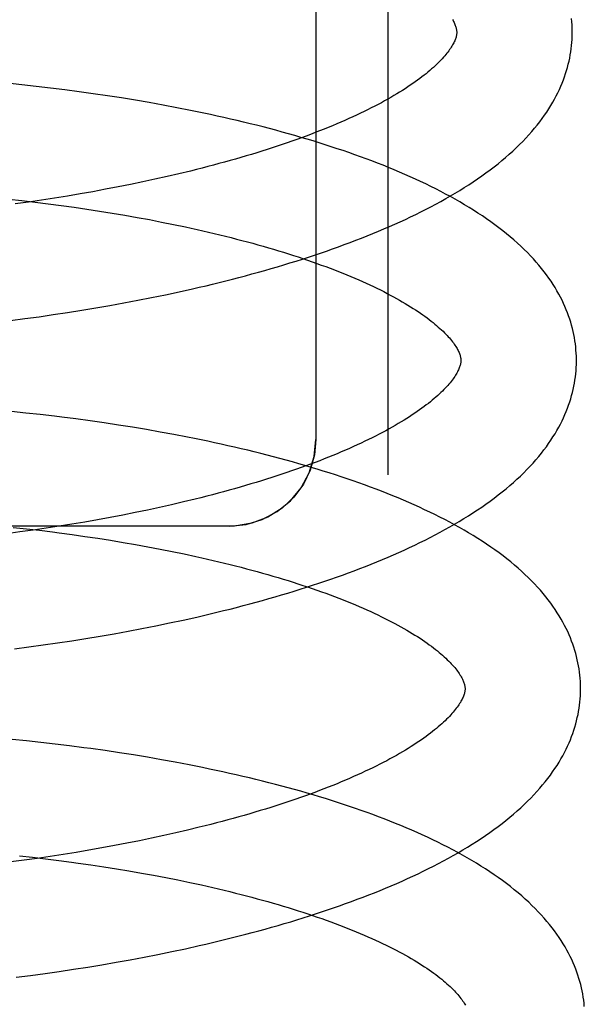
# Model space of a CAD drawing. Header units: inches. Extents: x 0 to 215, y 0 to 139.
# Tile 34 of 101: x 35.7716 to 35.8694, y 53.1208 to 53.2912. Entities that reach past the tile are written whole.
import ezdxf

# ---------------------------------------------------------------- set-up
doc = ezdxf.new("R2010")
doc.units = ezdxf.units.IN
doc.header["$LTSCALE"] = 11.804375
doc.header["$MEASUREMENT"] = 0
doc.linetypes.add('HIDDEN', pattern=[0.2, 0.1, -0.1])
doc.layers.add('DEFAULT_2', color=8, linetype='HIDDEN')

msp = doc.modelspace()

# ---------------------------------------------------------------- linework, layer by layer
at = {"layer": 'DEFAULT_2', "color": 8, "linetype": 'HIDDEN'}
for p, q in [((35.83539, 53.40176), (35.83539, 53.21243)), ((35.82289, 53.39145), (35.82289, 53.21854)), ((35.77203, 53.27992), (35.76954, 53.28018)), ((35.77451, 53.27965), (35.77203, 53.27992)), ((35.77699, 53.27936), (35.77451, 53.27965)), ((35.77946, 53.27905), (35.77699, 53.27936)), ((35.78192, 53.27872), (35.77946, 53.27905)), ((35.78437, 53.27838), (35.78192, 53.27872)), ((35.78682, 53.27802), (35.78437, 53.27838)), ((35.78925, 53.27764), (35.78682, 53.27802)), ((35.79167, 53.27725), (35.78925, 53.27764)), ((35.79407, 53.27684), (35.79167, 53.27725)), ((35.79646, 53.27641), (35.79407, 53.27684)), ((35.79883, 53.27596), (35.79646, 53.27641)), ((35.79714, 53.26404), (35.79506, 53.26357)), ((35.79919, 53.26451), (35.79714, 53.26404)), ((35.80122, 53.265), (35.79919, 53.26451)), ((35.78868, 53.26225), (35.78651, 53.26184)), ((35.79083, 53.26268), (35.78868, 53.26225)), ((35.79296, 53.26312), (35.79083, 53.26268)), ((35.79506, 53.26357), (35.79296, 53.26312)), ((35.77989, 53.26068), (35.77766, 53.26032)), ((35.78212, 53.26105), (35.77989, 53.26068)), ((35.78432, 53.26143), (35.78212, 53.26105)), ((35.78651, 53.26184), (35.78432, 53.26143)), ((35.76975, 53.26014), (35.77203, 53.25989)), ((35.77315, 53.25964), (35.77088, 53.25933)), ((35.77203, 53.25989), (35.7743, 53.25962)), ((35.77541, 53.25997), (35.77315, 53.25964)), ((35.7743, 53.25962), (35.77656, 53.25934)), ((35.77766, 53.26032), (35.77541, 53.25997)), ((35.77656, 53.25934), (35.77881, 53.25905)), ((35.77881, 53.25905), (35.78105, 53.25874)), ((35.78105, 53.25874), (35.78327, 53.25842)), ((35.78327, 53.25842), (35.78548, 53.25808)), ((35.78548, 53.25808), (35.78767, 53.25773)), ((35.78767, 53.25773), (35.78984, 53.25736)), ((35.78984, 53.25736), (35.79198, 53.25698)), ((35.79198, 53.25698), (35.79411, 53.25659)), ((35.79411, 53.25659), (35.79621, 53.25618)), ((35.79621, 53.25618), (35.79829, 53.25577)), ((35.79448, 53.2431), (35.79686, 53.24359)), ((35.79686, 53.24359), (35.79922, 53.2441)), ((35.79922, 53.2441), (35.80156, 53.24462)), ((35.78482, 53.24131), (35.78725, 53.24173)), ((35.78725, 53.24173), (35.78968, 53.24217)), ((35.78968, 53.24217), (35.79209, 53.24263)), ((35.79209, 53.24263), (35.79448, 53.2431)), ((35.77499, 53.2398), (35.77746, 53.24015)), ((35.77746, 53.24015), (35.77992, 53.24052)), ((35.77992, 53.24052), (35.78237, 53.24091)), ((35.78237, 53.24091), (35.78482, 53.24131)), ((35.77003, 53.23914), (35.77251, 53.23946)), ((35.77251, 53.23946), (35.77499, 53.2398)), ((35.77272, 53.22313), (35.77023, 53.22339)), ((35.7752, 53.22286), (35.77272, 53.22313)), ((35.78138, 53.2221), (35.77891, 53.22242)), ((35.78384, 53.22177), (35.78138, 53.2221)), ((35.78629, 53.22142), (35.78384, 53.22177)), ((35.78873, 53.22105), (35.78629, 53.22142)), ((35.79115, 53.22066), (35.78873, 53.22105)), ((35.79357, 53.22026), (35.79115, 53.22066)), ((35.79596, 53.21984), (35.79357, 53.22026)), ((35.79835, 53.2194), (35.79596, 53.21984)), ((35.79999, 53.20774), (35.79794, 53.20726)), ((35.80201, 53.20823), (35.79999, 53.20774)), ((35.79376, 53.20634), (35.79163, 53.2059)), ((35.79586, 53.2068), (35.79376, 53.20634)), ((35.79794, 53.20726), (35.79586, 53.2068)), ((35.78291, 53.20427), (35.78069, 53.2039)), ((35.78512, 53.20466), (35.78291, 53.20427)), ((35.78731, 53.20506), (35.78512, 53.20466)), ((35.78948, 53.20547), (35.78731, 53.20506)), ((35.79163, 53.2059), (35.78948, 53.20547)), ((35.80789, 53.20354), (35.58789, 53.20354)), ((35.77168, 53.20255), (35.7694, 53.20225)), ((35.77053, 53.20334), (35.77281, 53.20309)), ((35.77395, 53.20286), (35.77168, 53.20255)), ((35.77281, 53.20309), (35.77508, 53.20283)), ((35.77621, 53.20319), (35.77395, 53.20286)), ((35.77846, 53.20354), (35.77621, 53.20319)), ((35.78069, 53.2039), (35.77846, 53.20354)), ((35.77847, 53.2024), (35.78071, 53.2021)), ((35.78071, 53.2021), (35.78294, 53.20178)), ((35.78294, 53.20178), (35.78516, 53.20145)), ((35.78516, 53.20145), (35.78736, 53.20111)), ((35.78736, 53.20111), (35.78954, 53.20075)), ((35.78954, 53.20075), (35.7917, 53.20037)), ((35.7917, 53.20037), (35.79384, 53.19999)), ((35.79384, 53.19999), (35.79595, 53.19959)), ((35.79595, 53.19959), (35.79804, 53.19917)), ((35.79804, 53.19917), (35.8001, 53.19875)), ((35.79758, 53.1868), (35.79994, 53.1873)), ((35.79994, 53.1873), (35.80228, 53.18783)), ((35.7904, 53.18538), (35.79281, 53.18584)), ((35.79281, 53.18584), (35.7952, 53.18631)), ((35.7952, 53.18631), (35.79758, 53.1868)), ((35.78064, 53.18373), (35.7831, 53.18412)), ((35.7831, 53.18412), (35.78554, 53.18452)), ((35.78554, 53.18452), (35.78797, 53.18494)), ((35.78797, 53.18494), (35.7904, 53.18538)), ((35.77076, 53.18235), (35.77323, 53.18267)), ((35.77323, 53.18267), (35.77571, 53.183)), ((35.77571, 53.183), (35.77818, 53.18336)), ((35.77818, 53.18336), (35.78064, 53.18373)), ((35.7728, 53.16641), (35.77031, 53.16666)), ((35.7753, 53.16614), (35.7728, 53.16641)), ((35.77779, 53.16585), (35.7753, 53.16614)), ((35.78027, 53.16555), (35.77779, 53.16585)), ((35.78644, 53.16471), (35.78398, 53.16506)), ((35.78889, 53.16434), (35.78644, 53.16471)), ((35.79133, 53.16396), (35.78889, 53.16434)), ((35.79376, 53.16356), (35.79133, 53.16396)), ((35.79617, 53.16314), (35.79376, 53.16356)), ((35.79857, 53.1627), (35.79617, 53.16314)), ((35.80273, 53.15144), (35.80071, 53.15095)), ((35.79658, 53.15), (35.79448, 53.14955)), ((35.79866, 53.15047), (35.79658, 53.15)), ((35.80071, 53.15095), (35.79866, 53.15047)), ((35.78803, 53.14827), (35.78584, 53.14787)), ((35.7902, 53.14868), (35.78803, 53.14827)), ((35.79235, 53.14911), (35.7902, 53.14868)), ((35.79448, 53.14955), (35.79235, 53.14911)), ((35.77159, 53.14651), (35.77387, 53.14626)), ((35.77692, 53.1464), (35.77466, 53.14607)), ((35.77917, 53.14675), (35.77692, 53.1464)), ((35.78141, 53.14711), (35.77917, 53.14675)), ((35.78363, 53.14748), (35.78141, 53.14711)), ((35.78584, 53.14787), (35.78363, 53.14748)), ((35.77239, 53.14576), (35.77012, 53.14546)), ((35.77466, 53.14607), (35.77239, 53.14576)), ((35.77387, 53.14626), (35.77613, 53.14599)), ((35.77613, 53.14599), (35.77839, 53.14571)), ((35.78175, 53.14526), (35.78397, 53.14495)), ((35.78397, 53.14495), (35.78618, 53.14461)), ((35.78618, 53.14461), (35.78837, 53.14427)), ((35.78837, 53.14427), (35.79055, 53.14391)), ((35.79055, 53.14391), (35.7927, 53.14353)), ((35.7927, 53.14353), (35.79483, 53.14314)), ((35.79483, 53.14314), (35.79693, 53.14274)), ((35.79693, 53.14274), (35.79901, 53.14233)), ((35.79901, 53.14233), (35.80107, 53.1419)), ((35.80034, 53.13044), (35.80269, 53.13097)), ((35.79317, 53.12898), (35.79558, 53.12945)), ((35.79558, 53.12945), (35.79797, 53.12994)), ((35.79797, 53.12994), (35.80034, 53.13044)), ((35.78343, 53.12726), (35.78588, 53.12766)), ((35.78588, 53.12766), (35.78833, 53.12808)), ((35.78833, 53.12808), (35.79076, 53.12852)), ((35.79076, 53.12852), (35.79317, 53.12898)), ((35.77353, 53.12582), (35.77602, 53.12616)), ((35.77602, 53.12616), (35.77849, 53.12651)), ((35.77849, 53.12651), (35.78096, 53.12688)), ((35.78096, 53.12688), (35.78343, 53.12726)), ((35.77105, 53.1255), (35.77353, 53.12582))]:
    msp.add_line(p, q, dxfattribs=at)
for points in [[(35.84654, 53.29123), (35.84665, 53.29105), (35.84675, 53.29086), (35.84684, 53.29069), (35.84692, 53.29051), (35.84699, 53.29035), (35.84705, 53.29019), (35.84711, 53.29004), (35.84715, 53.28989), (35.84719, 53.28976), (35.84722, 53.28963), (35.84725, 53.2895), (35.84727, 53.28938), (35.84728, 53.28926), (35.84729, 53.28915), (35.84729, 53.28904)], [(35.86729, 53.2893), (35.86728, 53.28975), (35.86726, 53.29029), (35.86722, 53.29083), (35.86717, 53.29137)], [(35.84729, 53.28904), (35.84729, 53.28893), (35.84729, 53.28882), (35.84728, 53.28869), (35.84726, 53.28857), (35.84724, 53.28844), (35.84721, 53.28831), (35.84717, 53.28816), (35.84712, 53.28802), (35.84707, 53.28786), (35.84701, 53.2877), (35.84694, 53.28753), (35.84686, 53.28736), (35.84678, 53.28718), (35.84668, 53.287), (35.84658, 53.28681), (35.84647, 53.28662), (35.84634, 53.28642), (35.84621, 53.28622), (35.84607, 53.28601), (35.84592, 53.2858), (35.84576, 53.28559), (35.84559, 53.28537), (35.8454, 53.28514), (35.84521, 53.28491), (35.84501, 53.28468), (35.84479, 53.28444), (35.84456, 53.28419), (35.84433, 53.28395), (35.84407, 53.2837), (35.84381, 53.28344), (35.84354, 53.28318), (35.84325, 53.28292), (35.84295, 53.28266), (35.84264, 53.28239), (35.84232, 53.28212), (35.84198, 53.28184), (35.84163, 53.28157), (35.84127, 53.28128), (35.84089, 53.281), (35.8405, 53.28071), (35.8401, 53.28043), (35.83969, 53.28014), (35.83926, 53.27984), (35.83882, 53.27955), (35.83836, 53.27925), (35.83789, 53.27896), (35.83741, 53.27866), (35.83692, 53.27836), (35.83641, 53.27805), (35.83589, 53.27775), (35.83536, 53.27745), (35.83481, 53.27714), (35.83425, 53.27683), (35.83367, 53.27653), (35.83309, 53.27622), (35.83249, 53.27591), (35.83187, 53.27561), (35.83125, 53.2753), (35.83061, 53.27499), (35.82996, 53.27468), (35.8293, 53.27438), (35.82862, 53.27407), (35.82793, 53.27377), (35.82724, 53.27346), (35.82652, 53.27316), (35.8258, 53.27285), (35.82506, 53.27255), (35.82432, 53.27225), (35.82356, 53.27195), (35.82279, 53.27165), (35.822, 53.27135), (35.82121, 53.27105), (35.8204, 53.27075), (35.81959, 53.27046), (35.81876, 53.27017), (35.81792, 53.26987), (35.81707, 53.26958), (35.81622, 53.2693), (35.81535, 53.26901), (35.81447, 53.26873), (35.81358, 53.26845), (35.81268, 53.26817), (35.81178, 53.26789), (35.81086, 53.26761), (35.80993, 53.26734), (35.809, 53.26707), (35.80805, 53.2668), (35.8071, 53.26654), (35.80614, 53.26628), (35.80517, 53.26602), (35.80419, 53.26576), (35.80321, 53.2655), (35.80222, 53.26525), (35.80122, 53.265)], [(35.80156, 53.24462), (35.80273, 53.24489), (35.80389, 53.24516), (35.80504, 53.24544), (35.80619, 53.24572), (35.80733, 53.24601), (35.80847, 53.2463), (35.8096, 53.24659), (35.81073, 53.24689), (35.81185, 53.24719), (35.81296, 53.2475), (35.81407, 53.24781), (35.81517, 53.24812), (35.81627, 53.24845), (35.81735, 53.24877), (35.81843, 53.2491), (35.81951, 53.24943), (35.82057, 53.24977), (35.82163, 53.25011), (35.82268, 53.25046), (35.82373, 53.25081), (35.82476, 53.25116), (35.82579, 53.25152), (35.82681, 53.25189), (35.82782, 53.25226), (35.82883, 53.25263), (35.82983, 53.25301), (35.83081, 53.25339), (35.83179, 53.25378), (35.83277, 53.25418), (35.83373, 53.25457), (35.83468, 53.25498), (35.83563, 53.25538), (35.83656, 53.2558), (35.83749, 53.25622), (35.83841, 53.25664), (35.83931, 53.25707), (35.84021, 53.2575), (35.8411, 53.25794), (35.84198, 53.25838), (35.84284, 53.25883), (35.8437, 53.25929), (35.84455, 53.25975), (35.84538, 53.26022), (35.84621, 53.26069), (35.84702, 53.26117), (35.84782, 53.26166), (35.84861, 53.26215), (35.84939, 53.26264), (35.85015, 53.26314), (35.8509, 53.26365), (35.85164, 53.26416), (35.85236, 53.26468), (35.85307, 53.26521), (35.85376, 53.26574), (35.85444, 53.26627), (35.85511, 53.26681), (35.85576, 53.26736), (35.85639, 53.26791), (35.857, 53.26846), (35.85759, 53.26902), (35.85817, 53.26958), (35.85873, 53.27014), (35.85927, 53.2707), (35.85979, 53.27126), (35.86028, 53.27183), (35.86076, 53.27239), (35.86123, 53.27296), (35.86167, 53.27352), (35.86209, 53.27409), (35.86249, 53.27465), (35.86288, 53.27521), (35.86324, 53.27578), (35.86359, 53.27634), (35.86392, 53.27689), (35.86423, 53.27745), (35.86453, 53.27801), (35.8648, 53.27856), (35.86507, 53.27911), (35.86531, 53.27966), (35.86554, 53.28021), (35.86576, 53.28076), (35.86595, 53.2813), (35.86614, 53.28185), (35.86631, 53.28239), (35.86647, 53.28293), (35.86661, 53.28347), (35.86674, 53.28401), (35.86685, 53.28455), (35.86695, 53.28509), (35.86704, 53.28563), (35.86711, 53.28617), (35.86718, 53.28671), (35.86723, 53.28724), (35.86726, 53.28778), (35.86728, 53.28832), (35.86729, 53.28885), (35.86729, 53.2893)], [(35.86801, 53.2325), (35.868, 53.23296), (35.86798, 53.23349), (35.86794, 53.23403), (35.86789, 53.23456), (35.86783, 53.2351), (35.86775, 53.23563), (35.86767, 53.23617), (35.86756, 53.2367), (35.86745, 53.23724), (35.86732, 53.23778), (35.86718, 53.23831), (35.86702, 53.23885), (35.86685, 53.23939), (35.86667, 53.23993), (35.86647, 53.24047), (35.86626, 53.24101), (35.86603, 53.24155), (35.86579, 53.24209), (35.86553, 53.24263), (35.86525, 53.24318), (35.86496, 53.24372), (35.86465, 53.24427), (35.86433, 53.24482), (35.86398, 53.24537), (35.86362, 53.24592), (35.86324, 53.24647), (35.86284, 53.24702), (35.86243, 53.24758), (35.86199, 53.24813), (35.86153, 53.24869), (35.86106, 53.24924), (35.86056, 53.24979), (35.86005, 53.25034), (35.85952, 53.25089), (35.85896, 53.25144), (35.85839, 53.25199), (35.8578, 53.25253), (35.85719, 53.25308), (35.85657, 53.25361), (35.85592, 53.25414), (35.85526, 53.25467), (35.85458, 53.25519), (35.85389, 53.25571), (35.85318, 53.25622), (35.85246, 53.25673), (35.85173, 53.25723), (35.85097, 53.25773), (35.85021, 53.25822), (35.84943, 53.2587), (35.84864, 53.25918), (35.84784, 53.25965), (35.84703, 53.26011), (35.8462, 53.26057), (35.84537, 53.26102), (35.84452, 53.26147), (35.84366, 53.2619), (35.84279, 53.26234), (35.84192, 53.26277), (35.84103, 53.26319), (35.84013, 53.2636), (35.83922, 53.26402), (35.83831, 53.26442), (35.83738, 53.26482), (35.83644, 53.26521), (35.8355, 53.2656), (35.83454, 53.26599), (35.83358, 53.26637), (35.83261, 53.26674), (35.83163, 53.26711), (35.83064, 53.26747), (35.82964, 53.26783), (35.82864, 53.26818), (35.82762, 53.26853), (35.8266, 53.26887), (35.82557, 53.26921), (35.82454, 53.26954), (35.82349, 53.26987), (35.82244, 53.2702), (35.82138, 53.27052), (35.82031, 53.27083), (35.81924, 53.27114), (35.81816, 53.27145), (35.81707, 53.27175), (35.81598, 53.27205), (35.81487, 53.27234), (35.81377, 53.27263), (35.81265, 53.27291), (35.81153, 53.27319), (35.81041, 53.27346), (35.80927, 53.27373), (35.80813, 53.274), (35.80699, 53.27426), (35.80584, 53.27451), (35.80469, 53.27477), (35.80353, 53.27501), (35.80236, 53.27526), (35.80119, 53.2755), (35.79883, 53.27596)], [(35.79829, 53.25577), (35.80034, 53.25533), (35.80135, 53.25511), (35.80236, 53.25489), (35.80335, 53.25466), (35.80435, 53.25443), (35.80533, 53.2542), (35.8063, 53.25397), (35.80727, 53.25373), (35.80823, 53.25349), (35.80918, 53.25324), (35.81012, 53.253), (35.81105, 53.25275), (35.81198, 53.2525), (35.81289, 53.25224), (35.81379, 53.25198), (35.81469, 53.25173), (35.81557, 53.25146), (35.81645, 53.2512), (35.81731, 53.25094), (35.81817, 53.25067), (35.81901, 53.2504), (35.81985, 53.25013), (35.82067, 53.24985), (35.82148, 53.24958), (35.82228, 53.2493), (35.82307, 53.24902), (35.82385, 53.24874), (35.82462, 53.24846), (35.82537, 53.24818), (35.82612, 53.24789), (35.82685, 53.24761), (35.82757, 53.24732), (35.82827, 53.24703), (35.82897, 53.24674), (35.82965, 53.24646), (35.83032, 53.24617), (35.83098, 53.24588), (35.83162, 53.24558), (35.83226, 53.24529), (35.83288, 53.245), (35.83348, 53.24471), (35.83408, 53.24442), (35.83466, 53.24413), (35.83523, 53.24383), (35.83578, 53.24354), (35.83632, 53.24325), (35.83685, 53.24296), (35.83737, 53.24267), (35.83787, 53.24239), (35.83836, 53.2421), (35.83884, 53.24181), (35.8393, 53.24153), (35.83975, 53.24124), (35.84018, 53.24096), (35.8406, 53.24068), (35.84101, 53.24041), (35.84141, 53.24013), (35.84179, 53.23986), (35.84216, 53.23959), (35.84252, 53.23932), (35.84286, 53.23905), (35.84319, 53.23879), (35.84351, 53.23853), (35.84382, 53.23827), (35.84411, 53.23801), (35.84439, 53.23776), (35.84466, 53.23751), (35.84492, 53.23727), (35.84516, 53.23703), (35.8454, 53.23679), (35.84562, 53.23656), (35.84583, 53.23633), (35.84602, 53.23611), (35.84621, 53.23589), (35.84639, 53.23567), (35.84656, 53.23546), (35.84671, 53.23525), (35.84686, 53.23505), (35.84699, 53.23485), (35.84712, 53.23466), (35.84724, 53.23447), (35.84735, 53.23428), (35.84745, 53.2341), (35.84754, 53.23392), (35.84763, 53.23375), (35.8477, 53.23358), (35.84777, 53.23342), (35.84782, 53.23326), (35.84787, 53.23312), (35.84791, 53.23298), (35.84794, 53.23284), (35.84797, 53.23271), (35.84799, 53.23259), (35.848, 53.23247), (35.84801, 53.23236), (35.84801, 53.23225)], [(35.84801, 53.23225), (35.84801, 53.23215), (35.84801, 53.23203), (35.848, 53.23191), (35.84798, 53.23179), (35.84796, 53.23167), (35.84793, 53.23154), (35.8479, 53.2314), (35.84785, 53.23125), (35.8478, 53.2311), (35.84774, 53.23094), (35.84768, 53.23077), (35.8476, 53.2306), (35.84751, 53.23042), (35.84742, 53.23023), (35.84731, 53.23004), (35.8472, 53.22985), (35.84708, 53.22965), (35.84695, 53.22945), (35.84681, 53.22924), (35.84666, 53.22903), (35.8465, 53.22882), (35.84633, 53.2286), (35.84615, 53.22837), (35.84595, 53.22815), (35.84575, 53.22791), (35.84554, 53.22767), (35.84531, 53.22743), (35.84507, 53.22718), (35.84482, 53.22693), (35.84456, 53.22668), (35.84429, 53.22642), (35.844, 53.22616), (35.8437, 53.22589), (35.84339, 53.22563), (35.84307, 53.22535), (35.84274, 53.22508), (35.84239, 53.2248), (35.84203, 53.22452), (35.84165, 53.22424), (35.84126, 53.22395), (35.84086, 53.22366), (35.84045, 53.22337), (35.84002, 53.22308), (35.83958, 53.22279), (35.83913, 53.22249), (35.83866, 53.22219), (35.83818, 53.22189), (35.83769, 53.22159), (35.83718, 53.22129), (35.83666, 53.22099), (35.83613, 53.22068), (35.83558, 53.22038), (35.83502, 53.22007), (35.83445, 53.21977), (35.83386, 53.21946), (35.83326, 53.21915), (35.83265, 53.21884), (35.83203, 53.21854), (35.83139, 53.21823), (35.83074, 53.21792), (35.83008, 53.21761), (35.8294, 53.21731), (35.82872, 53.217), (35.82802, 53.2167), (35.82731, 53.21639), (35.82658, 53.21609), (35.82585, 53.21578), (35.8251, 53.21548), (35.82434, 53.21518), (35.82357, 53.21488), (35.82279, 53.21458), (35.822, 53.21428), (35.82119, 53.21399), (35.82038, 53.21369), (35.81955, 53.2134), (35.81871, 53.21311), (35.81787, 53.21282), (35.81701, 53.21253), (35.81614, 53.21224), (35.81526, 53.21196), (35.81438, 53.21168), (35.81348, 53.2114), (35.81257, 53.21112), (35.81166, 53.21085), (35.81073, 53.21057), (35.80979, 53.2103), (35.80885, 53.21003), (35.8079, 53.20977), (35.80694, 53.20951), (35.80597, 53.20925), (35.80499, 53.20899), (35.80401, 53.20873), (35.80301, 53.20848), (35.80201, 53.20823)], [(35.80228, 53.18783), (35.80345, 53.1881), (35.80461, 53.18837), (35.80576, 53.18865), (35.80691, 53.18893), (35.80805, 53.18921), (35.80919, 53.1895), (35.81032, 53.1898), (35.81145, 53.1901), (35.81257, 53.1904), (35.81368, 53.19071), (35.81479, 53.19102), (35.81589, 53.19133), (35.81698, 53.19165), (35.81807, 53.19198), (35.81915, 53.19231), (35.82022, 53.19264), (35.82129, 53.19298), (35.82235, 53.19332), (35.8234, 53.19367), (35.82444, 53.19402), (35.82548, 53.19437), (35.82651, 53.19473), (35.82753, 53.1951), (35.82854, 53.19547), (35.82955, 53.19584), (35.83054, 53.19622), (35.83153, 53.1966), (35.83251, 53.19699), (35.83348, 53.19738), (35.83444, 53.19778), (35.8354, 53.19818), (35.83634, 53.19859), (35.83728, 53.199), (35.8382, 53.19942), (35.83912, 53.19984), (35.84003, 53.20027), (35.84092, 53.20071), (35.84181, 53.20115), (35.84269, 53.20159), (35.84356, 53.20204), (35.84441, 53.2025), (35.84526, 53.20296), (35.84609, 53.20342), (35.84692, 53.2039), (35.84773, 53.20438), (35.84853, 53.20486), (35.84932, 53.20535), (35.8501, 53.20585), (35.85087, 53.20635), (35.85162, 53.20686), (35.85236, 53.20737), (35.85308, 53.20789), (35.85379, 53.20842), (35.85449, 53.20895), (35.85517, 53.20948), (35.85583, 53.21002), (35.85648, 53.21057), (35.85711, 53.21112), (35.85772, 53.21167), (35.85831, 53.21222), (35.85889, 53.21278), (35.85945, 53.21334), (35.85999, 53.21391), (35.86051, 53.21447), (35.86101, 53.21504), (35.86149, 53.2156), (35.86195, 53.21617), (35.86239, 53.21673), (35.86281, 53.2173), (35.86321, 53.21786), (35.8636, 53.21842), (35.86396, 53.21899), (35.86431, 53.21955), (35.86464, 53.2201), (35.86495, 53.22066), (35.86525, 53.22122), (35.86553, 53.22177), (35.86579, 53.22232), (35.86603, 53.22287), (35.86626, 53.22342), (35.86648, 53.22397), (35.86667, 53.22451), (35.86686, 53.22506), (35.86703, 53.2256), (35.86719, 53.22614), (35.86733, 53.22668), (35.86746, 53.22722), (35.86757, 53.22776), (35.86767, 53.2283), (35.86776, 53.22884), (35.86783, 53.22938), (35.8679, 53.22992), (35.86795, 53.23045), (35.86798, 53.23099), (35.868, 53.23152), (35.86801, 53.23206), (35.86801, 53.23251)], [(35.77891, 53.22242), (35.77768, 53.22257), (35.7752, 53.22286)], [(35.86873, 53.17571), (35.86872, 53.17617), (35.8687, 53.1767), (35.86866, 53.17724), (35.86861, 53.17777), (35.86855, 53.17831), (35.86847, 53.17884), (35.86839, 53.17938), (35.86828, 53.17991), (35.86817, 53.18045), (35.86804, 53.18099), (35.8679, 53.18152), (35.86774, 53.18206), (35.86757, 53.1826), (35.86739, 53.18314), (35.86719, 53.18368), (35.86698, 53.18422), (35.86675, 53.18476), (35.8665, 53.1853), (35.86625, 53.18585), (35.86597, 53.18639), (35.86568, 53.18694), (35.86537, 53.18748), (35.86504, 53.18803), (35.8647, 53.18858), (35.86434, 53.18913), (35.86396, 53.18968), (35.86356, 53.19024), (35.86314, 53.19079), (35.86271, 53.19134), (35.86225, 53.1919), (35.86178, 53.19245), (35.86128, 53.193), (35.86077, 53.19355), (35.86024, 53.1941), (35.85969, 53.19465), (35.85911, 53.1952), (35.85852, 53.19574), (35.85792, 53.19628), (35.85729, 53.19682), (35.85665, 53.19735), (35.85599, 53.19788), (35.85531, 53.1984), (35.85462, 53.19892), (35.85391, 53.19943), (35.85319, 53.19994), (35.85245, 53.20044), (35.8517, 53.20093), (35.85093, 53.20142), (35.85016, 53.20191), (35.84936, 53.20238), (35.84856, 53.20285), (35.84775, 53.20332), (35.84692, 53.20378), (35.84608, 53.20423), (35.84524, 53.20468), (35.84438, 53.20512), (35.84351, 53.20555), (35.84263, 53.20598), (35.84174, 53.2064), (35.84085, 53.20682), (35.83994, 53.20723), (35.83902, 53.20763), (35.83809, 53.20803), (35.83716, 53.20843), (35.83621, 53.20881), (35.83525, 53.2092), (35.83429, 53.20958), (35.83332, 53.20995), (35.83234, 53.21032), (35.83135, 53.21068), (35.83035, 53.21104), (35.82935, 53.21139), (35.82833, 53.21174), (35.82731, 53.21208), (35.82628, 53.21242), (35.82524, 53.21276), (35.8242, 53.21309), (35.82315, 53.21341), (35.82209, 53.21373), (35.82102, 53.21405), (35.81995, 53.21436), (35.81886, 53.21466), (35.81778, 53.21496), (35.81668, 53.21526), (35.81558, 53.21555), (35.81447, 53.21584), (35.81336, 53.21612), (35.81223, 53.2164), (35.81111, 53.21668), (35.80997, 53.21695), (35.80883, 53.21721), (35.80769, 53.21747), (35.80654, 53.21773), (35.80538, 53.21798), (35.80422, 53.21823), (35.80306, 53.21847), (35.80189, 53.21871), (35.80071, 53.21894), (35.79835, 53.2194)], [(35.80789, 53.20354), (35.81083, 53.20383), (35.81364, 53.20468), (35.81623, 53.20607), (35.8185, 53.20793), (35.82037, 53.2102), (35.82175, 53.21279), (35.82261, 53.21561), (35.82289, 53.21854)], [(35.82289, 53.21854), (35.82266, 53.21588), (35.82193, 53.21325), (35.82074, 53.2108), (35.81911, 53.20858), (35.81705, 53.20665), (35.8146, 53.20512), (35.81183, 53.20406), (35.80885, 53.20357), (35.80789, 53.20354)], [(35.77508, 53.20283), (35.77734, 53.20255), (35.77847, 53.2024)], [(35.8001, 53.19875), (35.80214, 53.19831), (35.80314, 53.19808), (35.80414, 53.19786), (35.80513, 53.19763), (35.80612, 53.19739), (35.80709, 53.19716), (35.80806, 53.19692), (35.80902, 53.19668), (35.80997, 53.19643), (35.81091, 53.19619), (35.81184, 53.19594), (35.81276, 53.19569), (35.81368, 53.19543), (35.81458, 53.19517), (35.81548, 53.19492), (35.81636, 53.19465), (35.81724, 53.19439), (35.8181, 53.19412), (35.81896, 53.19386), (35.8198, 53.19359), (35.82063, 53.19331), (35.82146, 53.19304), (35.82227, 53.19276), (35.82307, 53.19249), (35.82386, 53.19221), (35.82464, 53.19193), (35.8254, 53.19164), (35.82616, 53.19136), (35.8269, 53.19108), (35.82763, 53.19079), (35.82835, 53.1905), (35.82905, 53.19022), (35.82975, 53.18993), (35.83043, 53.18964), (35.8311, 53.18935), (35.83176, 53.18906), (35.8324, 53.18877), (35.83303, 53.18848), (35.83365, 53.18818), (35.83426, 53.18789), (35.83485, 53.1876), (35.83543, 53.18731), (35.836, 53.18702), (35.83656, 53.18672), (35.8371, 53.18643), (35.83762, 53.18614), (35.83814, 53.18585), (35.83864, 53.18557), (35.83912, 53.18528), (35.8396, 53.185), (35.84006, 53.18471), (35.84051, 53.18443), (35.84094, 53.18415), (35.84136, 53.18387), (35.84177, 53.18359), (35.84217, 53.18331), (35.84255, 53.18304), (35.84292, 53.18277), (35.84327, 53.1825), (35.84362, 53.18223), (35.84395, 53.18197), (35.84426, 53.18171), (35.84457, 53.18145), (35.84486, 53.1812), (35.84514, 53.18095), (35.84541, 53.1807), (35.84566, 53.18045), (35.84591, 53.18021), (35.84614, 53.17998), (35.84636, 53.17974), (35.84657, 53.17951), (35.84677, 53.17929), (35.84695, 53.17907), (35.84713, 53.17885), (35.8473, 53.17864), (35.84745, 53.17844), (35.8476, 53.17823), (35.84773, 53.17804), (35.84786, 53.17784), (35.84798, 53.17765), (35.84809, 53.17746), (35.84819, 53.17728), (35.84828, 53.1771), (35.84836, 53.17693), (35.84843, 53.17677), (35.84849, 53.17661), (35.84855, 53.17646), (35.84859, 53.17631), (35.84863, 53.17617), (35.84866, 53.17604), (35.84869, 53.17592), (35.84871, 53.1758), (35.84872, 53.17568), (35.84873, 53.17556), (35.84873, 53.17546)], [(35.80269, 53.13097), (35.80386, 53.13123), (35.80502, 53.13151), (35.80618, 53.13178), (35.80734, 53.13206), (35.80848, 53.13235), (35.80963, 53.13264), (35.81076, 53.13293), (35.81189, 53.13323), (35.81302, 53.13353), (35.81414, 53.13384), (35.81525, 53.13415), (35.81636, 53.13447), (35.81745, 53.13479), (35.81855, 53.13511), (35.81963, 53.13544), (35.82071, 53.13577), (35.82178, 53.13611), (35.82284, 53.13645), (35.8239, 53.1368), (35.82495, 53.13715), (35.82599, 53.13751), (35.82702, 53.13787), (35.82805, 53.13823), (35.82906, 53.1386), (35.83007, 53.13898), (35.83107, 53.13935), (35.83207, 53.13974), (35.83305, 53.14013), (35.83403, 53.14052), (35.83499, 53.14092), (35.83595, 53.14132), (35.8369, 53.14173), (35.83784, 53.14214), (35.83877, 53.14256), (35.83969, 53.14298), (35.8406, 53.14341), (35.84151, 53.14385), (35.8424, 53.14429), (35.84328, 53.14473), (35.84415, 53.14518), (35.84501, 53.14564), (35.84586, 53.1461), (35.8467, 53.14657), (35.84753, 53.14704), (35.84835, 53.14752), (35.84915, 53.14801), (35.84994, 53.1485), (35.85073, 53.149), (35.8515, 53.1495), (35.85225, 53.15001), (35.853, 53.15052), (35.85373, 53.15105), (35.85444, 53.15157), (35.85514, 53.15211), (35.85582, 53.15264), (35.85649, 53.15319), (35.85714, 53.15373), (35.85778, 53.15428), (35.85839, 53.15483), (35.85899, 53.15539), (35.85957, 53.15595), (35.86012, 53.15651), (35.86066, 53.15707), (35.86119, 53.15763), (35.86169, 53.1582), (35.86217, 53.15877), (35.86263, 53.15933), (35.86307, 53.1599), (35.8635, 53.16046), (35.8639, 53.16103), (35.86429, 53.16159), (35.86466, 53.16215), (35.86501, 53.16272), (35.86534, 53.16328), (35.86565, 53.16383), (35.86595, 53.16439), (35.86623, 53.16495), (35.86649, 53.1655), (35.86674, 53.16605), (35.86697, 53.1666), (35.86719, 53.16715), (35.86739, 53.1677), (35.86757, 53.16824), (35.86774, 53.16879), (35.8679, 53.16933), (35.86804, 53.16987), (35.86817, 53.17042), (35.86829, 53.17096), (35.86839, 53.1715), (35.86848, 53.17204), (35.86855, 53.17258), (35.86862, 53.17312), (35.86866, 53.17365), (35.8687, 53.17419), (35.86872, 53.17473), (35.86873, 53.17527), (35.86873, 53.17571)], [(35.84873, 53.17546), (35.84873, 53.17536), (35.84873, 53.17524), (35.84872, 53.17512), (35.8487, 53.175), (35.84868, 53.17488), (35.84865, 53.17474), (35.84862, 53.17461), (35.84857, 53.17446), (35.84852, 53.17431), (35.84846, 53.17415), (35.8484, 53.17398), (35.84832, 53.17381), (35.84823, 53.17363), (35.84814, 53.17344), (35.84803, 53.17325), (35.84792, 53.17306), (35.8478, 53.17286), (35.84767, 53.17266), (35.84753, 53.17245), (35.84738, 53.17224), (35.84722, 53.17203), (35.84705, 53.17181), (35.84687, 53.17158), (35.84667, 53.17135), (35.84647, 53.17112), (35.84626, 53.17088), (35.84603, 53.17064), (35.84579, 53.17039), (35.84554, 53.17014), (35.84528, 53.16989), (35.84501, 53.16963), (35.84472, 53.16937), (35.84443, 53.1691), (35.84411, 53.16884), (35.84379, 53.16856), (35.84346, 53.16829), (35.84311, 53.16801), (35.84275, 53.16773), (35.84237, 53.16745), (35.84198, 53.16716), (35.84158, 53.16687), (35.84117, 53.16658), (35.84074, 53.16629), (35.8403, 53.16599), (35.83985, 53.1657), (35.83938, 53.1654), (35.8389, 53.1651), (35.83841, 53.1648), (35.8379, 53.1645), (35.83738, 53.1642), (35.83685, 53.16389), (35.8363, 53.16359), (35.83574, 53.16328), (35.83517, 53.16297), (35.83458, 53.16267), (35.83398, 53.16236), (35.83337, 53.16205), (35.83275, 53.16175), (35.83211, 53.16144), (35.83146, 53.16113), (35.8308, 53.16082), (35.83012, 53.16052), (35.82944, 53.16021), (35.82874, 53.15991), (35.82803, 53.1596), (35.8273, 53.1593), (35.82657, 53.15899), (35.82582, 53.15869), (35.82506, 53.15839), (35.82429, 53.15809), (35.82351, 53.15779), (35.82272, 53.15749), (35.82191, 53.1572), (35.8211, 53.1569), (35.82027, 53.15661), (35.81943, 53.15632), (35.81859, 53.15603), (35.81773, 53.15574), (35.81686, 53.15545), (35.81598, 53.15517), (35.81509, 53.15489), (35.8142, 53.15461), (35.81329, 53.15433), (35.81237, 53.15405), (35.81145, 53.15378), (35.81051, 53.15351), (35.80957, 53.15324), (35.80862, 53.15298), (35.80766, 53.15271), (35.80669, 53.15245), (35.80571, 53.1522), (35.80473, 53.15194), (35.80373, 53.15169), (35.80273, 53.15144)], [(35.78398, 53.16506), (35.78275, 53.16522), (35.78027, 53.16555)], [(35.86938, 53.12045), (35.86933, 53.12099), (35.86927, 53.12153), (35.86919, 53.12207), (35.8691, 53.1226), (35.869, 53.12314), (35.86888, 53.12368), (35.86875, 53.12422), (35.86861, 53.12476), (35.86845, 53.1253), (35.86828, 53.12584), (35.8681, 53.12638), (35.8679, 53.12692), (35.86768, 53.12747), (35.86745, 53.12801), (35.8672, 53.12855), (35.86694, 53.1291), (35.86666, 53.12965), (35.86637, 53.1302), (35.86606, 53.13075), (35.86573, 53.1313), (35.86538, 53.13185), (35.86502, 53.1324), (35.86463, 53.13296), (35.86423, 53.13351), (35.86381, 53.13406), (35.86337, 53.13462), (35.86291, 53.13517), (35.86244, 53.13573), (35.86194, 53.13628), (35.86142, 53.13684), (35.86088, 53.13739), (35.86032, 53.13794), (35.85975, 53.13849), (35.85915, 53.13903), (35.85854, 53.13957), (35.85791, 53.14011), (35.85726, 53.14065), (35.85659, 53.14118), (35.85591, 53.1417), (35.85521, 53.14222), (35.85449, 53.14274), (35.85376, 53.14324), (35.85302, 53.14375), (35.85226, 53.14424), (35.85149, 53.14473), (35.85071, 53.14522), (35.84991, 53.14569), (35.84911, 53.14616), (35.84829, 53.14663), (35.84746, 53.14709), (35.84661, 53.14754), (35.84576, 53.14799), (35.8449, 53.14843), (35.84402, 53.14886), (35.84314, 53.14929), (35.84224, 53.14971), (35.84134, 53.15013), (35.84042, 53.15054), (35.8395, 53.15095), (35.83857, 53.15135), (35.83762, 53.15174), (35.83667, 53.15213), (35.83571, 53.15251), (35.83474, 53.15289), (35.83376, 53.15326), (35.83277, 53.15363), (35.83178, 53.154), (35.83077, 53.15435), (35.82976, 53.15471), (35.82874, 53.15506), (35.82771, 53.1554), (35.82668, 53.15574), (35.82563, 53.15607), (35.82458, 53.1564), (35.82352, 53.15672), (35.82245, 53.15704), (35.82138, 53.15736), (35.8203, 53.15767), (35.81921, 53.15797), (35.81811, 53.15828), (35.81701, 53.15857), (35.8159, 53.15886), (35.81479, 53.15915), (35.81367, 53.15943), (35.81254, 53.15971), (35.8114, 53.15999), (35.81026, 53.16026), (35.80912, 53.16052), (35.80797, 53.16078), (35.80681, 53.16104), (35.80565, 53.16129), (35.80448, 53.16153), (35.80331, 53.16178), (35.80213, 53.16201), (35.80095, 53.16225), (35.79857, 53.1627)], [(35.77839, 53.14571), (35.78063, 53.14542), (35.78175, 53.14526)], [(35.80107, 53.1419), (35.80309, 53.14146), (35.8041, 53.14124), (35.80509, 53.14101), (35.80608, 53.14078), (35.80706, 53.14055), (35.80803, 53.14031), (35.80899, 53.14007), (35.80995, 53.13983), (35.81089, 53.13959), (35.81183, 53.13934), (35.81276, 53.13909), (35.81368, 53.13884), (35.81459, 53.13859), (35.81549, 53.13833), (35.81638, 53.13807), (35.81726, 53.13781), (35.81813, 53.13755), (35.81899, 53.13728), (35.81984, 53.13701), (35.82068, 53.13674), (35.82151, 53.13647), (35.82233, 53.1362), (35.82314, 53.13592), (35.82393, 53.13564), (35.82472, 53.13537), (35.82549, 53.13509), (35.82625, 53.1348), (35.827, 53.13452), (35.82774, 53.13424), (35.82847, 53.13395), (35.82918, 53.13367), (35.82989, 53.13338), (35.83058, 53.13309), (35.83126, 53.1328), (35.83192, 53.13251), (35.83258, 53.13222), (35.83322, 53.13193), (35.83385, 53.13164), (35.83446, 53.13135), (35.83506, 53.13106), (35.83565, 53.13077), (35.83623, 53.13048), (35.8368, 53.13019), (35.83735, 53.12989), (35.83789, 53.1296), (35.83841, 53.12932), (35.83892, 53.12903), (35.83942, 53.12874), (35.8399, 53.12845), (35.84038, 53.12817), (35.84083, 53.12788), (35.84128, 53.1276), (35.84171, 53.12732), (35.84213, 53.12704), (35.84253, 53.12677), (35.84293, 53.12649), (35.84331, 53.12622), (35.84367, 53.12595), (35.84403, 53.12568), (35.84437, 53.12542), (35.8447, 53.12515), (35.84501, 53.12489), (35.84532, 53.12463), (35.84561, 53.12438), (35.84589, 53.12413), (35.84615, 53.12388), (35.84641, 53.12364), (35.84665, 53.1234), (35.84688, 53.12317), (35.84709, 53.12294), (35.8473, 53.12271), (35.8475, 53.12249), (35.84768, 53.12227), (35.84786, 53.12205), (35.84802, 53.12184), (35.84818, 53.12163), (35.84832, 53.12143), (35.84846, 53.12123), (35.84858, 53.12104), (35.8487, 53.12085), (35.84881, 53.12067)]]:
    msp.add_lwpolyline(points, dxfattribs=at)

doc.saveas('drawing.dxf')
